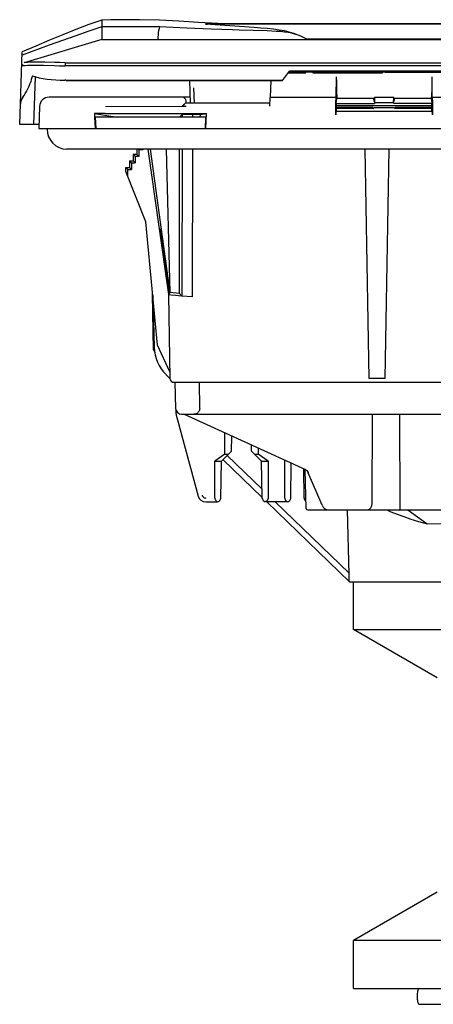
# Model space of a CAD drawing. Header units: inches. Extents: x 0 to 39.3, y 0 to 30.4.
# Tile 1 of 39: x 8.8 to 10.9, y 3 to 7.9. Entities that reach past the tile are written whole.
import ezdxf

# ---------------------------------------------------------------- set-up
doc = ezdxf.new("R2010")
doc.units = ezdxf.units.IN
doc.header["$LTSCALE"] = 2.160714
doc.header["$MEASUREMENT"] = 0
doc.layers.get('0').update_dxf_attribs({"linetype": 'CONTINUOUS'})

msp = doc.modelspace()

# ---------------------------------------------------------------- linework, layer by layer
at = {"color": 6, "linetype": 'Continuous'}
for p, q in [((9.2524, 7.8632), (9.2524, 7.7675)), ((9.5378, 7.8632), (9.4392, 7.8647)), ((9.633, 7.8572), (9.5378, 7.8632)), ((9.6726, 7.8232), (9.5378, 7.8293)), ((9.7286, 7.8517), (9.633, 7.8572)), ((9.8248, 7.8468), (9.7286, 7.8517)), ((16.2408, 7.8429), (9.7632, 7.8429)), ((9.8248, 7.8468), (16.2408, 7.8468)), ((9.7916, 7.8183), (9.6726, 7.8232)), ((9.8969, 7.8143), (9.7916, 7.8183)), ((9.929, 7.8133), (9.8969, 7.8143)), ((9.2524, 7.7675), (8.87, 7.6528)), ((9.2524, 7.7675), (18.5044, 7.7675)), ((10.2598, 7.7702), (16.2432, 7.7702)), ((8.8481, 7.3483), (8.8607, 7.706)), ((8.8628, 7.6434), (8.8583, 7.6376)), ((8.8871, 7.6397), (8.9027, 7.6401)), ((9.0725, 7.6528), (9.0727, 7.6376)), ((9.0725, 7.6528), (18.6843, 7.6528)), ((18.6841, 7.6376), (9.0727, 7.6376)), ((8.9178, 7.3483), (8.926, 7.5836)), ((10.1434, 7.5649), (10.1783, 7.6106)), ((10.995, 7.6043), (10.6516, 7.6043)), ((9.69, 7.4526), (9.6861, 7.5654)), ((9.7094, 7.4526), (9.7067, 7.5293)), ((10.408, 7.4514), (10.5969, 7.4514)), ((10.408, 7.4412), (10.8803, 7.4412)), ((10.5954, 7.4615), (10.593, 7.4785)), ((10.5967, 7.4801), (10.5971, 7.4545)), ((10.6916, 7.4801), (10.5967, 7.4801)), ((10.5971, 7.4545), (10.5969, 7.4514)), ((10.6912, 7.4545), (10.5971, 7.4545)), ((10.6912, 7.4545), (10.6916, 7.4801)), ((10.6912, 7.4545), (10.6914, 7.4514)), ((10.8798, 7.4514), (10.6914, 7.4514)), ((10.6952, 7.4785), (10.6928, 7.4615)), ((10.5888, 7.4322), (10.408, 7.4322)), ((10.591, 7.427), (10.4087, 7.427)), ((10.6949, 7.4304), (10.5933, 7.4304)), ((10.8803, 7.427), (10.6972, 7.427)), ((10.8803, 7.4322), (10.6994, 7.4322)), ((8.9428, 7.3483), (8.8481, 7.3483))]:
    msp.add_line(p, q, dxfattribs=at)
at = {"color": 7, "linetype": 'Continuous'}
for p, q in [((10.1727, 7.6033), (10.2584, 7.6033)), ((10.2584, 7.6045), (10.1737, 7.6045)), ((10.1783, 7.6106), (10.1776, 7.6112)), ((12.0666, 7.6106), (10.1783, 7.6106)), ((10.2584, 7.6033), (10.2586, 7.6046)), ((10.6367, 7.6046), (10.2933, 7.6041)), ((10.2934, 7.6041), (10.2933, 7.6029)), ((10.2933, 7.6029), (10.6367, 7.6028)), ((10.6367, 7.6028), (10.6365, 7.6046)), ((10.1434, 7.5649), (9.0752, 7.5661)), ((9.0752, 7.5655), (10.1434, 7.5649)), ((10.0851, 7.565), (10.0822, 7.4821)), ((10.408, 7.4821), (10.4093, 7.5833)), ((10.879, 7.5833), (10.8803, 7.4821)), ((9.689, 7.4821), (8.993, 7.4821)), ((10.0811, 7.4526), (9.6669, 7.4526)), ((9.6687, 7.4526), (9.6684, 7.4631)), ((10.0806, 7.4374), (10.0821, 7.4806)), ((10.0822, 7.4821), (10.408, 7.4821)), ((10.4059, 7.3953), (10.406, 7.4654)), ((10.408, 7.4821), (10.4065, 7.4806)), ((10.4085, 7.4541), (10.4119, 7.4761)), ((10.4119, 7.4761), (10.4119, 7.4782)), ((10.4119, 7.4782), (10.5967, 7.4782)), ((10.6916, 7.4782), (10.8764, 7.4782)), ((10.8764, 7.4761), (10.8764, 7.4782)), ((10.8764, 7.4761), (10.8798, 7.4541)), ((10.8818, 7.4806), (10.8803, 7.4821)), ((10.8803, 7.4821), (11.3647, 7.4821)), ((10.8823, 7.4654), (10.8824, 7.3953)), ((8.9458, 7.4364), (8.9422, 7.3286)), ((9.2161, 7.4022), (9.3283, 7.3837)), ((9.2693, 7.4022), (9.7685, 7.4022)), ((9.2704, 7.4364), (9.6496, 7.4377)), ((9.6359, 7.3837), (9.6491, 7.3968)), ((9.6491, 7.3968), (9.649, 7.3837)), ((9.6496, 7.4377), (9.6692, 7.4374)), ((9.7014, 7.3837), (9.7014, 7.3973)), ((9.7384, 7.3973), (9.7014, 7.3973)), ((9.7376, 7.3837), (9.7384, 7.3973)), ((9.7384, 7.3973), (9.7685, 7.4022)), ((9.7647, 7.3286), (9.7685, 7.4022)), ((10.4065, 7.4106), (10.4119, 7.4133)), ((10.408, 7.434), (10.408, 7.4354)), ((10.4119, 7.4133), (10.4087, 7.4149)), ((10.4119, 7.4133), (10.8764, 7.4133)), ((10.8796, 7.4149), (10.8764, 7.4133)), ((10.8764, 7.4133), (10.8818, 7.4106)), ((10.8803, 7.434), (10.8803, 7.4354)), ((9.2199, 7.3837), (9.2227, 7.3286)), ((9.7645, 7.3837), (9.2199, 7.3837)), ((9.7645, 7.3837), (9.7617, 7.3286)), ((8.9422, 7.3286), (9.7617, 7.3286)), ((8.9827, 7.3246), (8.9827, 7.3286)), ((9.7626, 7.3286), (17.9942, 7.3286)), ((18.6756, 7.2262), (9.0811, 7.2262)), ((9.4073, 7.2002), (9.4073, 7.1679)), ((9.4073, 7.2002), (9.4164, 7.191)), ((9.4256, 7.2002), (9.4073, 7.2002)), ((9.4256, 7.2262), (9.4256, 7.2002)), ((9.4256, 7.2002), (9.4358, 7.19)), ((9.4319, 7.2262), (9.4348, 7.2233)), ((9.4358, 7.2222), (9.4358, 7.19)), ((9.4542, 7.2222), (9.4358, 7.2222)), ((9.4502, 7.2262), (9.4542, 7.2222)), ((9.4542, 7.2262), (9.4542, 7.2222)), ((9.4803, 7.2262), (9.5809, 6.508)), ((9.4905, 7.2262), (9.5887, 6.5172)), ((9.5699, 7.2262), (9.5887, 6.5175)), ((9.6363, 6.5134), (9.6359, 7.2262)), ((9.6488, 7.2262), (9.6477, 6.501)), ((9.6998, 6.496), (9.7011, 7.2262)), ((10.5713, 6.0943), (10.5515, 7.2262)), ((10.65, 6.0943), (10.6698, 7.2262)), ((9.3889, 7.1679), (9.389, 7.1356)), ((9.3889, 7.1679), (9.3981, 7.1587)), ((9.3889, 7.1679), (9.4073, 7.1679)), ((9.3991, 7.1577), (9.3991, 7.1254)), ((9.3991, 7.1577), (9.4174, 7.1577)), ((9.4073, 7.1679), (9.4174, 7.1577)), ((9.4175, 7.19), (9.4174, 7.1577)), ((9.4358, 7.19), (9.4175, 7.19)), ((9.3706, 7.1157), (9.3706, 7.1356)), ((9.3798, 7.1264), (9.3706, 7.1356)), ((9.3706, 7.1356), (9.389, 7.1356)), ((9.4689, 6.867), (9.3706, 7.1157)), ((9.3807, 7.0902), (9.3807, 7.1254)), ((9.3807, 7.1254), (9.3991, 7.1254)), ((9.389, 7.1356), (9.3991, 7.1254)), ((9.5266, 6.2577), (9.4689, 6.867)), ((9.5828, 6.511), (9.5621, 6.6614)), ((9.5861, 6.5145), (9.5656, 6.6614)), ((9.5828, 6.511), (9.5887, 6.5172)), ((9.5887, 6.5175), (9.5887, 6.5172)), ((9.6363, 6.5134), (9.5887, 6.5175)), ((9.5075, 6.235), (9.5027, 6.5107)), ((9.5034, 6.5032), (9.5105, 6.2481)), ((9.5815, 6.5073), (9.5887, 6.094)), ((9.6461, 6.5007), (9.6164, 6.5035)), ((9.6477, 6.501), (9.6363, 6.5134)), ((9.6998, 6.496), (9.6461, 6.5007)), ((9.5075, 6.235), (9.5127, 6.2259)), ((9.5881, 6.1258), (9.5266, 6.2577)), ((9.5887, 6.0942), (9.57, 6.1124)), ((10.65, 6.0943), (10.5713, 6.0943)), ((9.6084, 6.0746), (18.1484, 6.0746)), ((9.6119, 6.0746), (9.6163, 5.9461)), ((9.7354, 5.9461), (9.7335, 6.0746)), ((9.625, 5.8892), (9.7276, 5.5131)), ((9.6463, 5.9172), (12.3404, 5.9172)), ((10.2576, 5.643), (9.6605, 5.916)), ((9.7078, 5.9173), (9.7068, 5.9172)), ((9.7158, 5.9185), (9.7125, 5.9176)), ((10.5847, 5.4738), (10.5871, 5.9172)), ((10.7196, 5.9172), (10.7213, 5.4503)), ((9.8594, 5.7203), (9.8592, 5.8251)), ((9.8924, 5.7345), (9.8937, 5.8094)), ((9.9904, 5.7345), (9.9898, 5.7654)), ((10.0234, 5.7501), (10.0234, 5.7203)), ((9.8594, 5.7203), (9.8102, 5.6855)), ((9.8924, 5.7345), (9.8423, 5.6855)), ((9.8495, 5.6929), (10.0436, 5.5053)), ((9.8594, 5.7203), (9.8778, 5.7203)), ((10.0428, 5.5466), (9.8706, 5.7129)), ((10.0404, 5.6855), (9.9904, 5.7345)), ((10.005, 5.7203), (10.0234, 5.7203)), ((10.0726, 5.6855), (10.0234, 5.7203)), ((10.155, 5.5033), (10.1547, 5.6901)), ((9.8105, 5.5033), (9.8102, 5.6855)), ((9.8102, 5.6855), (9.8423, 5.6855)), ((9.8392, 5.5034), (9.8423, 5.6855)), ((10.0436, 5.5034), (10.0404, 5.6855)), ((10.0404, 5.6855), (10.0726, 5.6855)), ((10.0726, 5.6855), (10.0723, 5.5033)), ((10.1837, 5.5034), (10.1867, 5.6755)), ((10.2503, 5.5034), (10.2478, 5.6476)), ((10.2597, 5.4524), (10.2547, 5.643)), ((10.2691, 5.6301), (10.2704, 5.6273)), ((10.3385, 5.4676), (10.2704, 5.6273)), ((9.7655, 5.4841), (9.8195, 5.4841)), ((9.8215, 5.4859), (9.8246, 5.4848)), ((10.0604, 5.4855), (10.0582, 5.4848)), ((10.164, 5.4841), (10.0633, 5.4841)), ((10.0656, 5.4841), (10.4729, 5.0904)), ((10.4719, 5.1323), (10.1076, 5.4841)), ((10.166, 5.4859), (10.1691, 5.4848)), ((10.2676, 5.4447), (11.3034, 5.4447)), ((10.3649, 5.4454), (10.3719, 5.4447)), ((10.4721, 5.1264), (10.4638, 5.4447)), ((10.5763, 5.4524), (10.5787, 5.4553)), ((10.6569, 5.4447), (10.6781, 5.4356)), ((10.7185, 5.4447), (10.7213, 5.443)), ((10.7246, 5.4436), (10.7229, 5.4447)), ((10.7615, 5.4447), (10.856, 5.3755)), ((10.6781, 5.4356), (10.7083, 5.4235)), ((10.4729, 5.0904), (11.1684, 5.0904)), ((10.4926, 4.8542), (10.4926, 5.0904)), ((10.9059, 4.6155), (10.4926, 4.8542)), ((10.4926, 4.8542), (14.8338, 4.8542)), ((10.9059, 3.5574), (10.4926, 3.3187)), ((10.4926, 3.2794), (10.4926, 3.3187)), ((14.8338, 3.3187), (10.4926, 3.3187)), ((10.4926, 3.2794), (10.494, 3.2794)), ((10.494, 3.0825), (10.494, 3.2794)), ((10.494, 3.0825), (17.2642, 3.0825)), ((10.8171, 3.0038), (10.9692, 3.0038))]:
    msp.add_line(p, q, dxfattribs=at)
at = {"color": 6, "linetype": 'Continuous'}
for points in [[(9.2524, 7.8293), (9.1887, 7.8083), (9.1243, 7.7861), (9.0593, 7.763), (8.9936, 7.739), (8.8601, 7.6893)], [(9.2524, 7.8632), (9.1889, 7.8408), (9.1247, 7.8164), (9.0598, 7.7905), (8.9942, 7.7632), (8.9278, 7.735), (8.8607, 7.706)], [(9.4392, 7.8647), (9.3912, 7.865), (9.344, 7.865), (9.2978, 7.8644), (9.2524, 7.8632)], [(9.3912, 7.8304), (9.344, 7.8303), (9.2977, 7.83), (9.2524, 7.8293)], [(9.5378, 7.8293), (9.4881, 7.8298), (9.3912, 7.8304)], [(9.5378, 7.8293), (9.5348, 7.8204), (9.5325, 7.8109), (9.531, 7.8008), (9.53, 7.7901), (9.5291, 7.7791), (9.5285, 7.7675)], [(9.7632, 7.8429), (9.7734, 7.8435), (9.8248, 7.8468)], [(10.2341, 7.7838), (10.2213, 7.7892), (10.1999, 7.797), (10.177, 7.8038), (10.1525, 7.8093), (10.1263, 7.814), (10.0983, 7.8177), (10.0686, 7.8208), (10.0371, 7.8236), (10.0037, 7.8261), (9.7632, 7.8429)], [(10.2288, 7.786), (10.22, 7.7894), (10.2049, 7.7942), (10.1888, 7.7982), (10.1717, 7.8014), (10.1533, 7.804), (10.1337, 7.8059), (10.1129, 7.8074), (10.0907, 7.8085), (10.0672, 7.8094), (9.929, 7.8133)], [(10.2598, 7.7702), (10.2474, 7.7774), (10.2341, 7.7838)], [(8.8583, 7.6376), (8.8601, 7.638), (8.8656, 7.6385), (8.8747, 7.6391), (8.8871, 7.6397)], [(8.972, 7.655), (8.9502, 7.6554), (8.9305, 7.6556), (8.9131, 7.6554), (8.8983, 7.655), (8.8864, 7.6544), (8.8775, 7.6537), (8.8721, 7.6532), (8.87, 7.6528)], [(8.9027, 7.6401), (8.9211, 7.6403), (8.9422, 7.6401), (8.9655, 7.6397)], [(8.9655, 7.6397), (9.0173, 7.6385), (9.0448, 7.638), (9.0727, 7.6376)], [(9.0725, 7.6528), (9.0463, 7.6531), (9.0208, 7.6537), (8.972, 7.655)], [(10.2933, 7.6041), (10.2878, 7.6053), (10.2822, 7.606), (10.2762, 7.6062), (10.2702, 7.606), (10.2643, 7.6055), (10.2584, 7.6045)], [(10.6516, 7.6043), (10.6492, 7.6054), (10.6467, 7.606), (10.6442, 7.6062), (10.6416, 7.606), (10.6392, 7.6055), (10.6367, 7.6046)], [(8.8642, 7.4823), (8.8697, 7.4902), (8.8756, 7.4998), (8.882, 7.5111), (8.8883, 7.5236), (8.894, 7.5371), (8.8991, 7.5511)], [(9.0736, 7.5661), (9.0719, 7.5663), (9.071, 7.5663), (9.0702, 7.5664)], [(9.0752, 7.5661), (9.0744, 7.5661), (9.0736, 7.5661)], [(10.5888, 7.4322), (10.5892, 7.4306), (10.5895, 7.4293), (10.5898, 7.4283), (10.5902, 7.4276), (10.5906, 7.4271), (10.591, 7.427)], [(10.591, 7.427), (10.5914, 7.4271), (10.5917, 7.4274), (10.5921, 7.4278), (10.5925, 7.4285), (10.5929, 7.4293), (10.5933, 7.4304)], [(10.6972, 7.427), (10.6969, 7.4271), (10.6965, 7.4274), (10.6961, 7.4279), (10.6957, 7.4285), (10.6953, 7.4294), (10.6949, 7.4304)], [(10.6994, 7.4322), (10.6991, 7.4307), (10.6988, 7.4293), (10.6984, 7.4283), (10.6981, 7.4276), (10.6977, 7.4271), (10.6972, 7.427)]]:
    msp.add_lwpolyline(points, dxfattribs=at)
at = {"color": 7, "linetype": 'Continuous'}
for points in [[(10.4091, 7.5684), (10.4091, 7.5536), (10.4092, 7.5387), (10.4093, 7.5245), (10.4096, 7.5115), (10.4099, 7.5002), (10.4104, 7.4909), (10.4108, 7.4839), (10.4113, 7.4797), (10.4119, 7.4782)], [(10.8791, 7.5685), (10.8792, 7.5537), (10.8791, 7.5389), (10.8789, 7.5246), (10.8787, 7.5116), (10.8783, 7.5001), (10.8779, 7.4908), (10.8774, 7.4839), (10.877, 7.4797), (10.8764, 7.4782)], [(9.6567, 7.4455), (9.6533, 7.4418), (9.6496, 7.4377)], [(9.6669, 7.4526), (9.665, 7.4521), (9.6626, 7.4507), (9.6598, 7.4485), (9.6567, 7.4455)], [(9.582, 6.51), (9.5812, 6.5089), (9.5808, 6.5084), (9.5805, 6.5081)], [(9.6164, 6.5035), (9.5947, 6.5057), (9.5875, 6.5065), (9.5831, 6.507), (9.5815, 6.5073)], [(9.5828, 6.511), (9.5824, 6.5105), (9.582, 6.51)], [(9.7354, 5.9461), (9.7353, 5.9436), (9.735, 5.9411), (9.7345, 5.9386), (9.7338, 5.9361), (9.7328, 5.9337), (9.7316, 5.9313), (9.7301, 5.929)], [(9.7125, 5.9176), (9.7116, 5.9174), (9.7107, 5.9173), (9.7097, 5.9173), (9.7087, 5.9173), (9.7078, 5.9173)], [(9.7301, 5.929), (9.7284, 5.9268), (9.7264, 5.9247), (9.7241, 5.9228), (9.7216, 5.9212), (9.7188, 5.9197), (9.7158, 5.9185)], [(10.2577, 5.643), (10.2601, 5.6416), (10.2632, 5.6388), (10.2663, 5.6349), (10.2691, 5.6301)], [(9.7466, 5.5178), (9.7482, 5.5137), (9.7505, 5.5103), (9.7536, 5.5073), (9.7573, 5.5051), (9.7612, 5.5037), (9.7655, 5.5033)], [(9.8105, 5.5033), (9.8108, 5.4999), (9.8115, 5.4969), (9.8127, 5.4941), (9.8144, 5.4916), (9.8164, 5.4894), (9.8188, 5.4874), (9.8215, 5.4859)], [(10.0723, 5.5033), (10.0722, 5.5013), (10.0719, 5.4994), (10.0714, 5.4975), (10.0707, 5.4957), (10.0699, 5.4939), (10.0688, 5.4922), (10.0676, 5.4906), (10.0661, 5.4891), (10.0644, 5.4877), (10.0625, 5.4865), (10.0604, 5.4855)], [(10.155, 5.5033), (10.1552, 5.4999), (10.156, 5.4969), (10.1572, 5.4941), (10.1588, 5.4916), (10.1609, 5.4894), (10.1633, 5.4874), (10.166, 5.4859)], [(10.3385, 5.4676), (10.3398, 5.465), (10.3444, 5.458)], [(10.3444, 5.458), (10.3503, 5.4522), (10.3574, 5.4479), (10.3649, 5.4454)], [(10.5763, 5.4524), (10.5743, 5.4503), (10.5724, 5.4485), (10.5706, 5.4469), (10.5689, 5.4457), (10.5672, 5.445), (10.5656, 5.4447)], [(10.5787, 5.4553), (10.5808, 5.4586), (10.5825, 5.4622), (10.5837, 5.466), (10.5845, 5.4699), (10.5847, 5.4738)], [(10.7213, 5.4503), (10.7215, 5.4484), (10.7216, 5.4469), (10.7218, 5.4457), (10.722, 5.445), (10.7221, 5.4447)], [(10.7083, 5.4235), (10.7407, 5.4115), (10.7758, 5.3995), (10.8143, 5.3875), (10.8561, 5.3755)], [(10.8561, 5.3755), (10.9365, 5.3784), (11.0239, 5.3808), (11.118, 5.3828), (11.2174, 5.3842)], [(10.4729, 5.0904), (10.4729, 5.0906), (10.4729, 5.0912), (10.4728, 5.0922), (10.4721, 5.1264)], [(10.8171, 3.0825), (10.8153, 3.0819), (10.8136, 3.0801), (10.812, 3.0772), (10.8105, 3.0733), (10.8093, 3.0685), (10.8083, 3.0629), (10.8075, 3.0567), (10.8071, 3.0501), (10.8069, 3.0433), (10.807, 3.0365), (10.8075, 3.0298), (10.8082, 3.0236), (10.8092, 3.018), (10.8105, 3.0131), (10.812, 3.0092), (10.8136, 3.0062), (10.8153, 3.0044), (10.8171, 3.0038)]]:
    msp.add_lwpolyline(points, dxfattribs=at)
for centre, radius, start, end in [((8.993, 7.4349), 0.0472, 90, 178.1), ((9.6487, 7.4624), 0.0197, 1.9, 89.9999), ((9.0811, 7.3246), 0.0984, 180, 270), ((9.7073, 6.2536), 0.1969, 181.6, 225.8), ((9.6084, 6.0943), 0.0197, 181, 270.8722), ((9.6463, 5.9472), 0.03, 182, 270), ((9.8656, 5.9548), 0.2494, 184.2092, 195.2551), ((9.7655, 5.5235), 0.0394, 195.2551, 270), ((9.8195, 5.5038), 0.0197, 285.0276, 359), ((10.0633, 5.5038), 0.0197, 181, 254.9725), ((10.164, 5.5038), 0.0197, 285.0276, 359), ((10.27, 5.5038), 0.0197, 181, 235.311), ((10.2676, 5.4526), 0.00787, 181.5, 270)]:
    msp.add_arc(centre, radius, start, end, dxfattribs=at)
at = {"color": 6, "linetype": 'Continuous'}
for centre, major_axis, ratio, start_param, end_param in [((9.0571, 7.1888), (0.0239, 0.5972), 0.358967, 7.136344, 7.216466), ((9.0728, 7.6314), (0.2147, 0.0009), 0.303125, 3.860455, 4.699251), ((9.0663, 7.4477), (0.2147, 0.0024), 0.500431, 2.791835, 3.118433)]:
    msp.add_ellipse(centre, major_axis=major_axis, ratio=ratio, start_param=start_param, end_param=end_param, dxfattribs=at)
at = {"color": 7, "linetype": 'Continuous'}
for centre, major_axis, ratio, start_param, end_param in [((10.4065, 7.4649), (0, 0.0157), 0.034921, 0.034907, 1.537635), ((10.4087, 7.4354), (0, 0.0191), 0.034921, 0.226893, 1.570796), ((10.8796, 7.4354), (0, 0.0191), 0.034921, -1.570796, -0.226893), ((10.8817, 7.4649), (0, 0.0157), 0.034921, -1.537635, -0.034907), ((9.2695, 7.3994), (0.325, 0), 0.008724, 1.571606, 1.735914), ((9.2551, 6.9648), (-0.1959, 3.8779), 0.004375, 1.457531, 1.476621), ((9.7014, 7.3968), (0.0524, 0), 0.008875, 1.570515, 3.132718), ((10.4065, 7.3948), (0, 0.0157), 0.034921, 0.017453, 1.537635), ((10.4087, 7.434), (0, 0.0191), 0.034921, -4.712389, -3.159046), ((10.8796, 7.434), (0, 0.0191), 0.034921, -3.124139, -1.570796), ((10.8818, 7.3948), (0, 0.0157), 0.034921, -1.537635, -0.017453), ((9.5674, 6.6357), (-0.0273, 0.1969), 0.008644, -1.441097, 1.438696)]:
    msp.add_ellipse(centre, major_axis=major_axis, ratio=ratio, start_param=start_param, end_param=end_param, dxfattribs=at)

doc.saveas('drawing.dxf')
